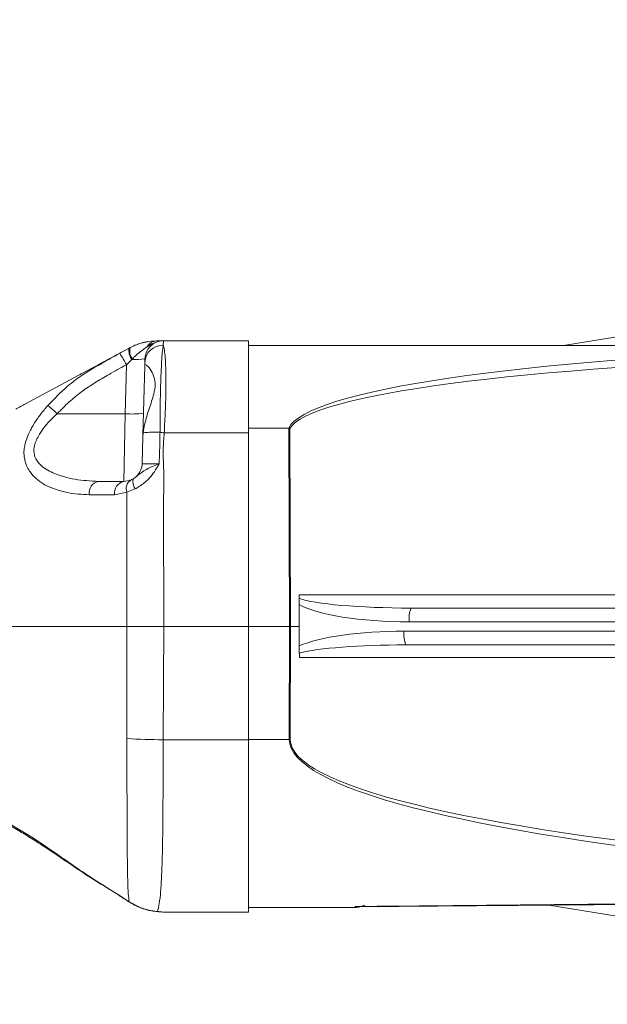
# Model space of a CAD drawing. Header units: millimetres. Extents: x 0 to 16820, y 0 to 11880.
# Tile 118 of 122: x 14727 to 14854, y 8327 to 8541. Entities that reach past the tile are written whole.
import ezdxf

# ---------------------------------------------------------------- set-up
doc = ezdxf.new("R2010")
doc.units = ezdxf.units.MM
doc.header["$LTSCALE"] = 20
doc.linetypes.add('PHANTOM', pattern=[12.7, 6.35, -1.27, 1.27, -1.27, 1.27, -1.27])
doc.styles.add('SLDTEXTSTYLE0', font='TXT', dxfattribs={"width": 0.605})
doc.dimstyles.new('SLDDIMSTYLE0', dxfattribs={"dimtxt": 140, "dimasz": 100, "dimexe": 0, "dimexo": 0.0625, "dimgap": 35, "dimtad": 1, "dimtoh": 1, "dimdec": 0, "dimrnd": 1e-09, "dimzin": 12, "dimdsep": 46, "dimtxsty": 'SLDTEXTSTYLE0', "dimsah": 1, "dimcen": 0.09, "dimadec": 0, "dimazin": 0, "dimtfac": 1, "dimtofl": 0, "dimtmove": 0, "dimatfit": 3, "dimfxl": 1, "dimfrac": 2, "dimtolj": 1, "dimtzin": 12, "dimarcsym": 0})

# ---------------------------------------------------------------- blocks, each defined once
blk = doc.blocks.new('*D18')
at = {"color": 7, "linetype": 'Continuous', "lineweight": 0}
for p, q in [((13699.83, 9477.35), (16388.41, 9477.35)), ((16358.41, 9477.35), (16358.41, 6644.47)), ((13848.53, 6644.47), (16388.41, 6644.47))]:
    blk.add_line(p, q, dxfattribs=at)
for points in [[(16358.41, 9477.35), (16343.41, 9377.35), (16373.41, 9377.35)], [(16358.41, 6644.47), (16373.41, 6744.47), (16343.41, 6744.47)]]:
    blk.add_solid(points, dxfattribs=at)
at = {"color": 7, "linetype": 'Continuous', "lineweight": 0, "insert": (16177.94, 7847.03), "char_height": 140, "attachment_point": 1, "rotation": 90, "style": 'SLDTEXTSTYLE0'}
blk.add_mtext('2833', dxfattribs=at)

msp = doc.modelspace()

# ---------------------------------------------------------------- linework, layer by layer
at = {"color": 7, "linetype": 'Continuous', "lineweight": 0}
for p, q in [((14844.77, 8470.47), (14860.41, 8473.02)), ((14750.44, 8469.92), (14750.67, 8470.04)), ((14750.45, 8469.91), (14750.64, 8470.01)), ((14750.64, 8470.01), (14750.65, 8470.02)), ((14757.85, 8471.47), (14776.33, 8471.47)), ((14776.33, 8471.47), (14776.33, 8451.49)), ((14930.33, 8470.47), (14776.33, 8470.47)), ((14743.75, 8466.32), (14748.41, 8468.82)), ((14748.38, 8468.78), (14750.45, 8469.91)), ((14748.41, 8468.82), (14750.44, 8469.92)), ((14753.81, 8466.06), (14753.42, 8450.98)), ((14753.81, 8466.06), (14753.83, 8466.81)), ((14753.83, 8466.81), (14753.85, 8467.57)), ((14739.39, 8463.99), (14727.93, 8457.84)), ((14753.26, 8444.86), (14753.41, 8450.75)), ((14753.47, 8451.52), (14753.41, 8450.75)), ((14785.09, 8452.52), (14776.33, 8452.52)), ((14776.33, 8451.49), (14776.33, 8409.47)), ((14785.11, 8452.52), (14785.09, 8452.52)), ((14743.73, 8440.97), (14749.26, 8440.97)), ((14749.26, 8440.97), (14750.78, 8441.27)), ((14787.33, 8414.26), (14787.36, 8415.58)), ((14787.33, 8414.26), (14787.33, 8409.47)), ((14811.63, 8413.47), (14890.41, 8413.47)), ((14724.04, 8409.47), (14749.91, 8409.47)), ((14749.91, 8409.47), (14749.91, 8409.47)), ((14757.94, 8409.47), (14757.93, 8409.47)), ((14757.94, 8409.47), (14776.33, 8409.47)), ((14776.33, 8409.47), (14785.23, 8409.47)), ((14776.33, 8409.47), (14776.33, 8384.89)), ((14785.23, 8409.47), (14785.44, 8409.47)), ((14785.23, 8409.47), (14785.23, 8409.47)), ((14785.44, 8409.47), (14785.44, 8409.47)), ((14785.44, 8409.47), (14787.33, 8409.47)), ((14787.33, 8409.47), (14787.33, 8405.24)), ((14890.41, 8405.47), (14810.5, 8405.47)), ((14776.33, 8384.89), (14776.33, 8347.47)), ((14749.54, 8350.23), (14750.34, 8349.71)), ((14750.34, 8349.71), (14750.42, 8349.71)), ((14799.44, 8348.47), (14776.33, 8348.47)), ((14860.41, 8345.91), (14841.56, 8348.99)), ((14757.85, 8347.47), (14757.72, 8347.47)), ((14757.85, 8347.47), (14776.33, 8347.47))]:
    msp.add_line(p, q, dxfattribs=at)
at = {"color": 8, "linetype": 'Continuous', "lineweight": 0}
for p, q in [((14757.85, 8471.47), (14757.83, 8470.53)), ((14749.54, 8455.65), (14749.82, 8466.31)), ((14751.01, 8467.44), (14749.82, 8466.31)), ((14751.12, 8467.57), (14751.01, 8467.44)), ((14749.54, 8455.65), (14734.8, 8455.65)), ((14749.26, 8440.97), (14749.54, 8455.65)), ((14758.03, 8451.49), (14776.33, 8451.49)), ((14785.23, 8409.47), (14785.11, 8452.52)), ((14785.32, 8452.46), (14785.44, 8409.47)), ((14749.92, 8438.6), (14747.26, 8438.07)), ((14751.71, 8439.34), (14749.92, 8438.6)), ((14787.37, 8416.32), (14869.34, 8416.32)), ((14890.02, 8410.47), (14811.24, 8410.47)), ((14749.94, 8385.15), (14749.91, 8409.47)), ((14757.93, 8409.47), (14757.82, 8384.89)), ((14785.21, 8384.96), (14785.23, 8409.47)), ((14785.44, 8409.47), (14785.42, 8384.96)), ((14810.12, 8408.47), (14890.02, 8408.47)), ((14869.02, 8402.73), (14787.41, 8402.73)), ((14757.82, 8384.89), (14776.33, 8384.89)), ((14785.21, 8384.96), (14776.33, 8384.96)), ((14748.25, 8351.1), (14749.59, 8350.25)), ((14749.54, 8350.23), (14749.59, 8350.25)), ((14749.59, 8350.25), (14750.42, 8349.71)), ((14799.44, 8348.47), (14799.55, 8348.68)), ((14755.09, 8347.8), (14756.52, 8347.59)), ((14757.85, 8347.47), (14757.85, 8347.47))]:
    msp.add_line(p, q, dxfattribs=at)
at = {"color": 7, "linetype": 'Continuous', "lineweight": 0, "flags": 128}
for points in [[(14755.89, 8471.41), (14756.04, 8471.44), (14756.35, 8471.47)], [(14748.28, 8351.02), (14748.27, 8351.02), (14748.25, 8351.1)], [(14754.8, 8347.83), (14754.85, 8347.82), (14755.09, 8347.8)]]:
    msp.add_lwpolyline(points, dxfattribs=at)
at = {"color": 8, "linetype": 'Continuous', "lineweight": 0, "flags": 128}
for points in [[(14751.54, 8441.68), (14751.4, 8441.54), (14751.31, 8441.34), (14751.26, 8441.1), (14751.25, 8440.81), (14751.3, 8440.48), (14751.39, 8440.12), (14751.53, 8439.74), (14751.71, 8439.34)], [(14749.91, 8409.47), (14749.91, 8409.47), (14749.91, 8433.44), (14749.92, 8438.6)], [(14736.68, 8358.51), (14736.65, 8358.55), (14736.67, 8358.71)], [(14756.19, 8347.6), (14756.28, 8347.59), (14756.52, 8347.59)]]:
    msp.add_lwpolyline(points, dxfattribs=at)
at = {"color": 7, "linetype": 'Continuous', "lineweight": 30}
msp.add_arc((13699.83, 7139.47), 2337.88, 300, 180, dxfattribs=at)
at = {"color": 7, "linetype": 'PHANTOM', "lineweight": 30}
msp.add_arc((13699.83, 7139.47), 1536.4, 353.21587, 126.78413, dxfattribs=at)
at = {"color": 8, "linetype": 'Continuous', "lineweight": 0}
for centre, radius, start, end in [((14753.36, 8469.28), 2.82, 164.9072, 217.3808), ((14757.74, 8466.62), 3.91, 88.6156, 177.2097), ((14756.48, 8469.05), 2.42, 91.945, 152.006), ((14724.39, 8453.13), 28.65, 27.3861, 33.1148), ((14753.44, 8469.3), 3.06, 168.47, 217.3131), ((14751.9, 8479.49), 12.08, 265.7727, 279.2984), ((14709.53, 8429.24), 36.56, 46.271, 50.5034), ((14751.04, 8474.86), 19.26, 265.539, 277.459), ((14755.9, 8430.76), 20.91, 86.6409, 96.6833), ((14720.11, 8206.71), 247.7, 81.1923, 81.4045), ((14744.33, 8438.42), 2.62, 103.2233, 187.6775), ((14749.86, 8438.42), 2.62, 103.1676, 187.602), ((14752.04, 8439.39), 2.26, 123.8448, 200.4264), ((14817.41, 8411.2), 6.2, 158.6171, 186.8289), ((14816.28, 8407.73), 6.2, 173.1711, 201.3829), ((14757.42, 8493.66), 108.77, 266.0574, 270.2073), ((14785.22, 8407.69), 22.73, 269.9548, 270.4836)]:
    msp.add_arc(centre, radius, start, end, dxfattribs=at)
at = {"color": 7, "linetype": 'Continuous', "lineweight": 0}
for centre, radius, start, end in [((14757.85, 8467.47), 4, 90, 178.5), ((14749.26, 8444.97), 4, 304.8245, 358.5), ((14799.44, 8353.47), 5, 270, 282.4836)]:
    msp.add_arc(centre, radius, start, end, dxfattribs=at)
at = {"color": 8, "linetype": 'Continuous', "lineweight": 0}
for centre, major_axis, ratio, start_param, end_param in [((14955.05, 8450.47), (170.21, -1), 0.117359, 1.890137, 3.088596), ((14955.26, 8450.56), (170.21, -0.89), 0.105624, 1.890005, 3.085545), ((14811.63, 8416.47), (25.4, 0), 0.118114, 3.440862, 4.712389), ((14811.24, 8416.47), (25.71, 0), 0.233327, 3.51807, 4.712389), ((14810.12, 8402.47), (25.71, 0), 0.233327, 1.570796, 2.660019), ((14810.5, 8402.47), (25.4, 0), 0.118114, 1.570796, 2.715655), ((15145.48, 8388.47), (360.27, 3.55), 0.110588, 3.140421, 3.917904), ((15145.69, 8388.29), (360.27, 3.37), 0.10506, 3.140528, 3.918012)]:
    msp.add_ellipse(centre, major_axis=major_axis, ratio=ratio, start_param=start_param, end_param=end_param, dxfattribs=at)
at = {"color": 7, "linetype": 'Continuous', "lineweight": 0}
for centre, start_param, end_param in [((14786.98, 8416.47), 4.41312, 4.66352), ((14787.02, 8402.47), 4.799655, 5.138327)]:
    msp.add_ellipse(centre, major_axis=(0, 3), ratio=0.131258, start_param=start_param, end_param=end_param, dxfattribs=at)
for points, knots in [([(14750.64, 8470.01), (14750.98, 8470.19), (14752.19, 8470.8), (14754.33, 8471.38), (14755.73, 8471.44), (14756.4, 8471.47)], [0, 0, 0, 0, 0.171423, 0.603398, 1, 1, 1, 1]), ([(14756.4, 8471.47), (14756.68, 8471.47), (14757.21, 8471.47), (14757.62, 8471.47), (14757.82, 8471.47), (14757.85, 8471.47), (14757.85, 8471.47)], [0, 0, 0, 0, 0.4936592, 0.9227963, 0.9949945, 1, 1, 1, 1]), ([(14749.48, 8469.39), (14748.75, 8469), (14746.95, 8468.04), (14743.77, 8466.33), (14741.17, 8464.94), (14739.58, 8464.09), (14739.39, 8463.99)], [0, 0, 0, 0, 0.257125, 0.62758, 0.955871, 1, 1, 1, 1]), ([(14754.02, 8466.19), (14754.04, 8466.22), (14754.15, 8466.32), (14754.78, 8465.71), (14755.51, 8464.57), (14755.97, 8463.2), (14756.16, 8461.82), (14755.77, 8459.66), (14754.75, 8456.74), (14753.84, 8453.82), (14753.57, 8452.16), (14753.47, 8451.52)], [0, 0, 0, 0, 0.032934, 0.165558, 0.321852, 0.390057, 0.458057, 0.573217, 0.734054, 0.898814, 1, 1, 1, 1]), ([(14727.93, 8457.84), (14727.93, 8457.84), (14727.21, 8457.45), (14726.5, 8457.06), (14725.79, 8456.66)], [0, 0, 0, 0, 0.000025, 1, 1, 1, 1]), ([(14785.11, 8452.52), (14785.18, 8452.5), (14785.25, 8452.48), (14785.32, 8452.46), (14785.32, 8452.46)], [0, 0, 0, 0, 0.940307, 1, 1, 1, 1]), ([(14750.78, 8441.27), (14750.78, 8441.27), (14751.01, 8441.36), (14751.28, 8441.52), (14751.54, 8441.68)], [0, 0, 0, 0, 0.010077, 1, 1, 1, 1]), ([(14757.93, 8409.47), (14757.21, 8409.46), (14755.74, 8409.46), (14753.63, 8409.46), (14751.63, 8409.46), (14750.49, 8409.46), (14749.91, 8409.47)], [0, 0, 0, 0, 0.245991, 0.500481, 0.74603, 1, 1, 1, 1]), ([(14787.37, 8403.71), (14787.36, 8404.09), (14787.33, 8404.6), (14787.33, 8405.13), (14787.33, 8405.24)], [0, 0, 0, 0, 0.77515, 1, 1, 1, 1]), ([(14723.58, 8366.74), (14724.06, 8366.48), (14725.44, 8365.75), (14727.82, 8364.34), (14730.73, 8362.51), (14733.7, 8360.55), (14735.7, 8359.18), (14736.68, 8358.51)], [0, 0, 0, 0, 0.112695, 0.325217, 0.547755, 0.780153, 1, 1, 1, 1]), ([(14736.7, 8358.55), (14736.82, 8358.46), (14739.09, 8356.84), (14742.96, 8354.33), (14746.75, 8352.01), (14748.3, 8351.06)], [0, 0, 0, 0, 0.033109, 0.606629, 1, 1, 1, 1]), ([(14736.7, 8358.55), (14736.82, 8358.46), (14739.09, 8356.84), (14742.96, 8354.33), (14746.75, 8352.01), (14748.3, 8351.06)], [0, 0, 0, 0, 0.033125, 0.606646, 1, 1, 1, 1]), ([(14748.27, 8351.01), (14748.46, 8350.9), (14748.88, 8350.65), (14749.3, 8350.38), (14749.54, 8350.23)], [0, 0, 0, 0, 0.434811, 1, 1, 1, 1]), ([(14750.35, 8349.73), (14750.77, 8349.47), (14751.67, 8348.9), (14753.1, 8348.31), (14754.18, 8347.96), (14754.71, 8347.86), (14754.81, 8347.84)], [0, 0, 0, 0, 0.287942, 0.6179267, 0.9347034, 1, 1, 1, 1]), ([(14800.35, 8348.65), (14800.46, 8348.65), (14809.52, 8348.7), (14828.37, 8348.86), (14848.52, 8349.04), (14859.7, 8349.15), (14861.1, 8349.16)], [0, 0, 0, 0, 0.005121, 0.448019, 0.930911, 1, 1, 1, 1]), ([(14754.8, 8347.85), (14754.97, 8347.81), (14755.48, 8347.68), (14755.91, 8347.64), (14756.19, 8347.61)], [0, 0, 0, 0, 0.3441333, 1, 1, 1, 1]), ([(14756.21, 8347.6), (14756.31, 8347.59), (14756.88, 8347.53), (14757.34, 8347.5), (14757.73, 8347.47)], [0, 0, 0, 0, 0.171234, 1, 1, 1, 1])]:
    msp.add_open_spline(points, degree=3, knots=knots, dxfattribs=at)
msp.add_open_spline([(14756.35, 8471.47), (14755.36, 8471.4), (14753.38, 8471.28), (14751.57, 8470.45), (14750.67, 8470.04)], degree=3, dxfattribs=at)
at = {"color": 8, "linetype": 'Continuous', "lineweight": 0}
for points, knots in [([(14754.35, 8470.19), (14753.87, 8469.85), (14752.96, 8469.22), (14751.85, 8468.33), (14751.28, 8467.73), (14751.12, 8467.57)], [0, 0, 0, 0, 0.4440236, 0.8489249, 1, 1, 1, 1]), ([(14756.25, 8471.12), (14756.07, 8471.08), (14755.35, 8470.91), (14754.78, 8470.5), (14754.35, 8470.19)], [0, 0, 0, 0, 0.249899, 1, 1, 1, 1]), ([(14757.83, 8470.53), (14757.76, 8470.06), (14757.63, 8469.16), (14757.48, 8467.05), (14757.36, 8464.61), (14757.26, 8461.75), (14757.18, 8458.58), (14757.13, 8455.18), (14757.13, 8452.81), (14757.13, 8451.63)], [0, 0, 0, 0, 0.160415, 0.300556, 0.440708, 0.580564, 0.720423, 0.860214, 1, 1, 1, 1]), ([(14757.83, 8470.53), (14757.84, 8470.5), (14757.96, 8470.12), (14758.14, 8469.17), (14758.31, 8467.36), (14758.4, 8465.09), (14758.42, 8462.44), (14758.39, 8459.47), (14758.28, 8455.83), (14758.13, 8453.09), (14758.03, 8451.49)], [0, 0, 0, 0, 0.014372, 0.147844, 0.281314, 0.413802, 0.546292, 0.67917, 0.812049, 1, 1, 1, 1]), ([(14739.9, 8463.79), (14739.9, 8463.79), (14741.41, 8464.81), (14744.23, 8466.49), (14747.11, 8468.08), (14748.38, 8468.78)], [0, 0, 0, 0, 0.000006, 0.556763, 1, 1, 1, 1]), ([(14749.82, 8466.31), (14748.56, 8465.61), (14746.28, 8464.35), (14743.02, 8462.44), (14740.07, 8460.5), (14737.31, 8458.22), (14735.64, 8456.51), (14734.8, 8455.65)], [0, 0, 0, 0, 0.232984, 0.422348, 0.612163, 0.805278, 1, 1, 1, 1]), ([(14732.78, 8457.45), (14734.16, 8458.89), (14736.38, 8461.19), (14738.91, 8463.12), (14739.9, 8463.79), (14739.9, 8463.79)], [0, 0, 0, 0, 0.625838, 0.999994, 1, 1, 1, 1]), ([(14727.85, 8449.17), (14727.85, 8449.17), (14728.03, 8449.86), (14728.54, 8451.29), (14729.68, 8453.42), (14731.1, 8455.5), (14732.22, 8456.8), (14732.78, 8457.45)], [0, 0, 0, 0, 0.0000059, 0.2411053, 0.4897482, 0.7445586, 1, 1, 1, 1]), ([(14734.8, 8455.65), (14734.25, 8455.15), (14733.2, 8454.17), (14731.81, 8452.54), (14730.55, 8450.65), (14729.69, 8448.63), (14729.72, 8447.11), (14730.12, 8445.79), (14730.92, 8444.66), (14732.35, 8443.59), (14734.84, 8442.36), (14738.71, 8441.24), (14742.04, 8441.06), (14743.73, 8440.97)], [0, 0, 0, 0, 0.071075, 0.138021, 0.20662, 0.296587, 0.362709, 0.38045, 0.465582, 0.531706, 0.599512, 0.79701, 1, 1, 1, 1]), ([(14757.13, 8451.63), (14757.11, 8450.49), (14757.08, 8448.2), (14756.98, 8445.92), (14756.93, 8444.77)], [0, 0, 0, 0, 0.499663, 1, 1, 1, 1]), ([(14758.03, 8451.49), (14757.94, 8450.27), (14757.75, 8447.82), (14757.99, 8442.91), (14757.85, 8434.31), (14757.94, 8422.75), (14757.94, 8413.65), (14757.94, 8409.47)], [0, 0, 0, 0, 0.0873186, 0.1750349, 0.3504184, 0.7011814, 1, 1, 1, 1]), ([(14732.28, 8440.13), (14732.28, 8440.13), (14732.14, 8440.21), (14731.44, 8440.64), (14730.26, 8441.5), (14728.77, 8443.07), (14727.64, 8445.25), (14727.5, 8447.5), (14727.77, 8448.84), (14727.85, 8449.17), (14727.85, 8449.17)], [0, 0, 0, 0, 0.0000043, 0.0436977, 0.2270621, 0.4101159, 0.6599665, 0.9153759, 0.9999957, 1, 1, 1, 1]), ([(14751.54, 8441.68), (14751.61, 8441.73), (14752.02, 8442.02), (14752.75, 8442.64), (14753.83, 8443.42), (14754.77, 8443.93), (14755.8, 8444.36), (14756.43, 8444.59), (14756.92, 8444.77), (14756.93, 8444.77)], [0, 0, 0, 0, 0.046844, 0.302575, 0.518917, 0.733903, 0.792574, 0.998134, 1, 1, 1, 1]), ([(14756.93, 8444.77), (14756.92, 8444.77), (14756.91, 8444.74), (14756.88, 8444.69), (14756.71, 8444.38), (14756.27, 8443.58), (14755.43, 8442.35), (14754.03, 8440.84), (14752.71, 8439.89), (14751.85, 8439.42), (14751.71, 8439.34)], [0, 0, 0, 0, 0.002131, 0.013374, 0.01816, 0.138977, 0.362573, 0.585672, 0.929348, 1, 1, 1, 1]), ([(14753.26, 8444.86), (14753.3, 8444.84), (14753.39, 8444.8), (14754.08, 8444.76), (14755.09, 8444.75), (14756.11, 8444.76), (14756.74, 8444.77), (14756.93, 8444.77)], [0, 0, 0, 0, 0.22714, 0.453971, 0.68035, 0.906474, 1, 1, 1, 1]), ([(14741.74, 8438.07), (14740.15, 8438.16), (14736.93, 8438.34), (14733.81, 8439.41), (14732.28, 8440.13), (14732.28, 8440.13)], [0, 0, 0, 0, 0.493273, 0.999995, 1, 1, 1, 1]), ([(14747.26, 8438.07), (14745.77, 8438.07), (14743.93, 8438.07), (14742.09, 8438.07), (14741.74, 8438.07)], [0, 0, 0, 0, 0.809955, 1, 1, 1, 1]), ([(14750.42, 8349.71), (14750.35, 8350.25), (14750.23, 8351.32), (14750.11, 8354.11), (14750.04, 8357.7), (14750, 8362.08), (14749.97, 8367.14), (14749.96, 8372.77), (14749.95, 8378.82), (14749.95, 8383.04), (14749.94, 8385.15)], [0, 0, 0, 0, 0.123892, 0.247832, 0.373211, 0.498588, 0.623886, 0.74916, 0.874585, 1, 1, 1, 1]), ([(14757.82, 8384.89), (14757.82, 8382.61), (14757.81, 8378.04), (14757.78, 8371.5), (14757.73, 8365.44), (14757.65, 8360.03), (14757.49, 8355.45), (14757.28, 8351.78), (14756.98, 8349.18), (14756.7, 8347.97), (14756.56, 8347.67), (14756.52, 8347.59)], [0, 0, 0, 0, 0.120022, 0.240045, 0.360055, 0.480064, 0.599985, 0.719906, 0.839589, 0.959275, 1, 1, 1, 1]), ([(14723.2, 8367.35), (14725.1, 8366.26), (14728.96, 8364.04), (14733.48, 8360.95), (14736.07, 8359.13), (14736.67, 8358.71)], [0, 0, 0, 0, 0.427741, 0.86725, 1, 1, 1, 1]), ([(14736.67, 8358.71), (14738.3, 8357.58), (14742.1, 8354.95), (14746.02, 8352.5), (14748.25, 8351.1)], [0, 0, 0, 0, 0.4313335, 1, 1, 1, 1]), ([(14750.42, 8349.71), (14751.17, 8349.28), (14752.74, 8348.38), (14754.29, 8348), (14755.09, 8347.8)], [0, 0, 0, 0, 0.484503, 1, 1, 1, 1]), ([(14799.55, 8348.68), (14800.52, 8348.69), (14811.23, 8348.77), (14831.73, 8348.96), (14851.27, 8349.17), (14861.08, 8349.27)], [0, 0, 0, 0, 0.047418, 0.522231, 1, 1, 1, 1]), ([(14801.63, 8348.97), (14801.04, 8348.77), (14800.35, 8348.55), (14799.66, 8348.66), (14799.56, 8348.68), (14799.55, 8348.68)], [0, 0, 0, 0, 0.846459, 0.995662, 1, 1, 1, 1]), ([(14799.55, 8348.68), (14799.56, 8348.68), (14799.77, 8348.67), (14800.04, 8348.64), (14800.3, 8348.67), (14800.35, 8348.68)], [0, 0, 0, 0, 0.022892, 0.799563, 1, 1, 1, 1]), ([(14756.52, 8347.59), (14756.78, 8347.57), (14757.25, 8347.51), (14757.61, 8347.49), (14757.79, 8347.47), (14757.82, 8347.47), (14757.85, 8347.47), (14757.85, 8347.47)], [0, 0, 0, 0, 0.490373, 0.907835, 0.912867, 0.994261, 1, 1, 1, 1])]:
    msp.add_open_spline(points, degree=3, knots=knots, dxfattribs=at)

# ---------------------------------------------------------------- dimensions: what is measured, and where the dimension line sits
at = {"color": 7, "linetype": 'Continuous', "lineweight": 0}
dim = msp.add_linear_dim(base=(16358.41, 6644.47), p1=(13699.83, 9477.35), p2=(13848.53, 6644.47), angle=90, dimstyle='SLDDIMSTYLE0', dxfattribs=at)
dim.commit()
dim.dimension.update_dxf_attribs({"geometry": '*D18', "text_midpoint": (16358.41, 8060.91), "dimtype": 160})

doc.saveas('drawing.dxf')
